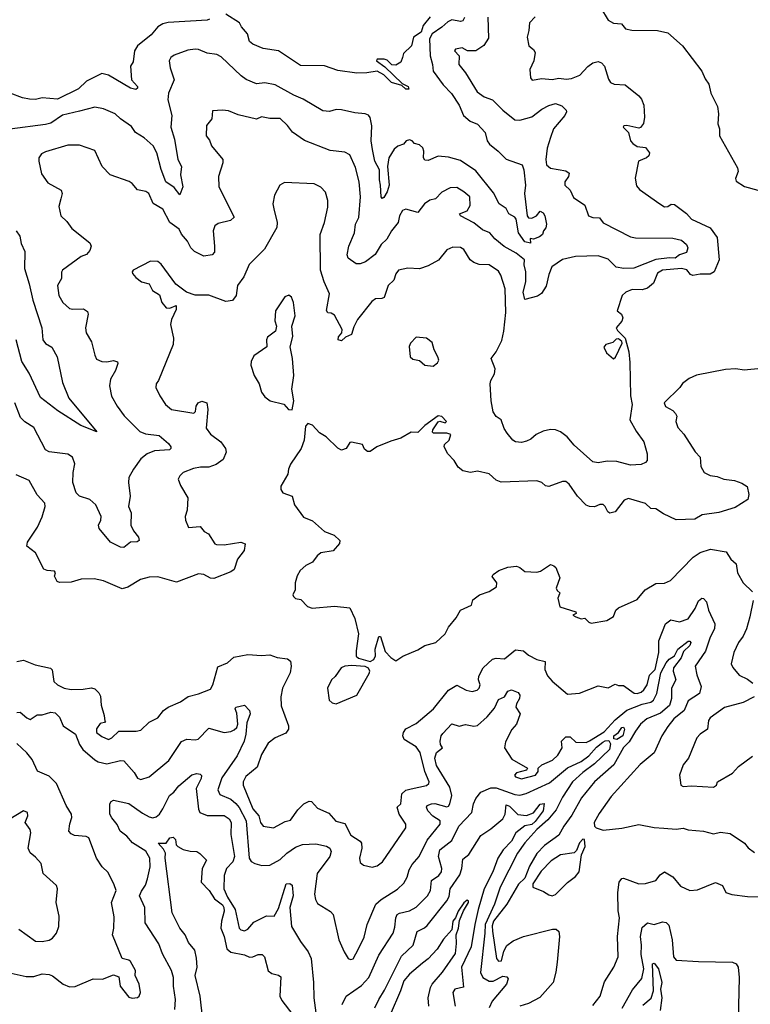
# Model space of a CAD drawing. Extents: x 1552033 to 1694788, y 811965 to 917215.
# Tile 185 of 256: x 1623602 to 1627901, y 862356 to 868148. Entities that reach past the tile are written whole.
import ezdxf

# ---------------------------------------------------------------- set-up
doc = ezdxf.new("R2010")
doc.units = 0

msp = doc.modelspace()

# ---------------------------------------------------------------- linework, layer by layer
at = {"layer": '0CON20XD'}
for points in [[(1627020, 868220), (1627064.3, 868144.3), (1627095, 868127.5), (1627143.8, 868123.8), (1627166.7, 868095), (1627204.1, 868085.9), (1627354.1, 868084.1), (1627415, 868070), (1627502, 867995), (1627615.6, 867845.6), (1627635, 867800), (1627657.7, 867767.7), (1627669.2, 867715), (1627707, 867637), (1627713.8, 867595), (1627710, 867535), (1627720, 867505), (1627720, 867465), (1627825.6, 867275.6), (1627828.6, 867255), (1627813.8, 867213.8), (1627818.3, 867198.3), (1627866.1, 867166.1), (1627945.9, 867145.9)], [(1626219.2, 868160.8), (1626208.8, 868141.2), (1626195, 868137.5), (1626145, 868147.3), (1626120.5, 868135), (1626086.9, 868103.1), (1626028.9, 868065), (1626013.4, 868035), (1626016.5, 867935), (1626031.3, 867885), (1626035.5, 867845), (1626093.5, 867765), (1626143.5, 867713.5), (1626188.8, 867645), (1626213.4, 867583.4), (1626251.7, 867551.7), (1626295, 867533.6), (1626341.1, 867485), (1626353.3, 867435), (1626366.2, 867415), (1626417.3, 867375), (1626465, 867326.7), (1626558.8, 867295), (1626568.1, 867265), (1626579.1, 867175), (1626572.1, 867125), (1626587.9, 866995), (1626595, 866982.7), (1626615, 866979.5), (1626642, 866995), (1626665, 867022.5), (1626681.7, 867011.7), (1626692, 866995), (1626701.8, 866945), (1626697.3, 866922.7), (1626685, 866906.7), (1626677.5, 866885), (1626659.7, 866870.3), (1626625, 866856), (1626605, 866860), (1626607.3, 866832.7), (1626575, 866840.9), (1626537.3, 866895), (1626522.9, 866975), (1626515, 866985.7), (1626480, 867005), (1626465, 867038.1), (1626423.5, 867065), (1626390, 867130), (1626285, 867258.6), (1626195, 867318.9), (1626125, 867339.5), (1626065, 867344.6), (1626005, 867320.5), (1625985, 867322), (1625978.6, 867335), (1625980.5, 867375), (1625974.2, 867395), (1625955, 867411.4), (1625925, 867418.8), (1625911.2, 867435), (1625895, 867442), (1625876.7, 867435), (1625860, 867415), (1625827, 867403), (1625805, 867385.6), (1625773.5, 867335), (1625766.4, 867285), (1625775.8, 867175), (1625765.3, 867135), (1625745, 867101.2), (1625735, 867096.2), (1625729.2, 867105), (1625725.5, 867174.5), (1625719.1, 867205), (1625719.8, 867265), (1625692.6, 867315), (1625677.8, 867385), (1625670.2, 867435), (1625673.9, 867523.9), (1625665, 867572.5), (1625655, 867586), (1625634.3, 867594.3), (1625575, 867600), (1625495, 867618.1), (1625465, 867618.6), (1625425, 867607.1), (1625385, 867612.5), (1625270.1, 867680.1), (1625215, 867703.5), (1625105, 867764.5), (1625045, 867776.4), (1624995, 867771.5), (1624935, 867796.7), (1624905, 867817.1), (1624788.6, 867928.6), (1624762.6, 867942.6), (1624705, 867950.9), (1624655, 867972.9), (1624635, 867974.6), (1624592.2, 867967.8), (1624511.3, 867938.7), (1624491.2, 867925), (1624482.5, 867905), (1624488.1, 867865), (1624510.6, 867795), (1624478.1, 867715), (1624474.5, 867675.5), (1624496.7, 867585), (1624491.5, 867515), (1624512.8, 867445), (1624532.9, 867325), (1624554.4, 867285), (1624547.8, 867235), (1624561.4, 867165), (1624545, 867117.5), (1624511.7, 867161.7), (1624461.8, 867195), (1624435, 867266), (1624409, 867365), (1624387.8, 867405), (1624335, 867452), (1624283.1, 867485), (1624260, 867520), (1624195.8, 867565), (1624165, 867594.3), (1624095, 867624.4), (1624045, 867633.5), (1623955, 867610), (1623855, 867585.3), (1623785, 867539.7), (1623755, 867531.6), (1623545, 867504.2)], [(1624718.3, 868151.7), (1624705.5, 868144.5), (1624475, 868130.6), (1624445, 868124.1), (1624414.5, 868105), (1624375, 868059.6), (1624295.5, 867995), (1624278.8, 867965), (1624269.5, 867900.5), (1624254.2, 867875), (1624260.6, 867795), (1624295.7, 867755), (1624295.8, 867744.2), (1624285, 867738), (1624255, 867744.3), (1624125, 867822.2), (1624085, 867831.4), (1623995, 867785.7), (1623948.8, 867741.2), (1623825, 867679.5), (1623735, 867688.3), (1623695, 867677.8), (1623660.2, 867680.2), (1623618.7, 867688.7), (1623545.8, 867715.8)], [(1626357.2, 868162.8), (1626360.9, 868039.1), (1626333.8, 867996.2), (1626285, 867965.4), (1626237.5, 867965), (1626205, 867981.9), (1626166.2, 867975), (1626161.4, 867965), (1626187.5, 867935), (1626186.9, 867885), (1626225.6, 867835), (1626293.5, 867723.5), (1626335, 867694.5), (1626385, 867676.7), (1626444.2, 867615), (1626515, 867558.6), (1626545, 867556.9), (1626615, 867576.7), (1626675, 867621.5), (1626715, 867643.1), (1626755, 867654.2), (1626791.7, 867641.7), (1626816.7, 867615), (1626818.8, 867605), (1626808.6, 867585), (1626742.5, 867505), (1626725.4, 867454.6), (1626705, 867392.5), (1626697.7, 867325), (1626702.2, 867295), (1626725, 867274.5), (1626815, 867258.8), (1626835, 867246), (1626831.4, 867225), (1626810.5, 867195), (1626809.1, 867175), (1626840.4, 867145), (1626861, 867101), (1626927, 867057), (1626948.5, 866995), (1626975, 866985.3), (1627013.1, 866983.1), (1627035, 866953.3), (1627195, 866871.2), (1627225, 866865.4), (1627445, 866861.8), (1627495, 866851.3), (1627525.9, 866825.9), (1627533.5, 866805), (1627525, 866778.9), (1627484.5, 866765.5), (1627458.8, 866745), (1627425, 866747.5), (1627345, 866737.9), (1627215, 866687.2), (1627156.4, 866683.6), (1627111.3, 866691.3), (1627065, 866738.4), (1627005, 866758), (1626872.5, 866755), (1626795, 866736.5), (1626732.8, 866695), (1626715, 866649.2), (1626700.3, 866579.7), (1626673.2, 866536.8), (1626648.4, 866521.6), (1626575, 866502), (1626564.8, 866545), (1626579.3, 866605), (1626579.4, 866665), (1626570, 866705), (1626572.5, 866735), (1626523.6, 866773.6), (1626453.3, 866813.3), (1626398.7, 866858.7), (1626368.1, 866895), (1626325, 866911.8), (1626275, 866953.1), (1626196.2, 866995), (1626190, 867005), (1626235.9, 867024.1), (1626253.6, 867055), (1626251.4, 867105), (1626215, 867135.6), (1626175, 867160), (1626135, 867158.9), (1626086.6, 867133.4), (1626048, 867095), (1626015, 867085.5), (1625984.7, 867065.3), (1625945, 867013.5), (1625875, 867032.7), (1625855, 867025.6), (1625836.9, 866995), (1625830, 866955), (1625789.2, 866905), (1625762.9, 866857.1), (1625728.9, 866825), (1625693.8, 866766.2), (1625636.7, 866723.3), (1625605, 866711.4), (1625581.2, 866711.2), (1625535, 866744.6), (1625529.6, 866765), (1625538.9, 866815), (1625571.9, 866895), (1625577.1, 866945), (1625596.9, 866985), (1625608.2, 867105), (1625600.5, 867195), (1625579, 867279), (1625545, 867352), (1625515, 867368.1), (1625428.6, 867378.6), (1625277.2, 867437.2), (1625206.8, 867486.8), (1625178.5, 867525), (1625135, 867566.4), (1625075, 867565.8), (1625025, 867575.8), (1624995, 867562.9), (1624887.3, 867587.3), (1624830.9, 867610.9), (1624795, 867615.7), (1624737.7, 867612.3), (1624732, 867565), (1624700.8, 867525), (1624699.2, 867465), (1624718.9, 867438.9), (1624731.1, 867405), (1624796.9, 867325), (1624796.7, 867305), (1624771.4, 867225), (1624774.7, 867165), (1624864, 866986), (1624842.6, 866967.4), (1624770.4, 866949.6), (1624750, 866935), (1624741.1, 866905), (1624748.1, 866815), (1624749.1, 866780.9), (1624735, 866764), (1624685, 866756.9), (1624630, 866785), (1624610, 866805), (1624590, 866845), (1624555, 866885.7), (1624539.8, 866915), (1624485, 866955.5), (1624445, 867034.2), (1624387.2, 867067.2), (1624362.9, 867125), (1624345, 867136.9), (1624295, 867146.2), (1624263.8, 867185), (1624246.9, 867196.9), (1624133.8, 867235), (1624087.1, 867285), (1624045, 867378), (1623955, 867410.6), (1623885, 867409.5), (1623755, 867370.9), (1623731.2, 867358.8), (1623715.6, 867335), (1623714.4, 867315), (1623730.9, 867240.9), (1623768.3, 867188.3), (1623846.2, 867145), (1623852.9, 867125), (1623845.5, 867094.5), (1623831.8, 867048.2), (1623844.3, 866994.3), (1623880.1, 866960.1), (1623909.8, 866919.8), (1624015.5, 866835.5), (1624023.1, 866815), (1624015, 866790.8), (1623995, 866766.7), (1623963.8, 866755), (1623854.6, 866675.4), (1623848.1, 866661.9), (1623849.1, 866625), (1623824.3, 866585), (1623833, 866525), (1623856.9, 866485), (1623895, 866449.7), (1623915, 866444.6), (1623977.5, 866447.5), (1624001.9, 866431.9), (1624005.7, 866415), (1623989.4, 866335), (1623992.9, 866305), (1624025, 866252.5), (1624043.8, 866175), (1624055, 866151.9), (1624085, 866136.9), (1624114.6, 866135.4), (1624155, 866143.3), (1624177.5, 866135), (1624180, 866125), (1624166.7, 866085), (1624137.4, 866032.6), (1624130, 865995), (1624143.4, 865933.4), (1624175.5, 865875.5), (1624217.6, 865817.6), (1624310, 865725), (1624342.3, 865712.3), (1624422.9, 865702.9), (1624477.1, 865655), (1624491.4, 865635), (1624492, 865625), (1624482.9, 865617.1), (1624395, 865612.7), (1624351.5, 865595), (1624315, 865564.4), (1624271.5, 865505), (1624245.5, 865455), (1624242.3, 865425), (1624252.3, 865345), (1624242.7, 865285), (1624257.5, 865247.5), (1624256.7, 865175), (1624271.9, 865141.9), (1624301.4, 865105), (1624305.8, 865085), (1624294.3, 865075.7), (1624255, 865074.5), (1624215, 865042.9), (1624195.5, 865045.5), (1624136, 865075), (1624070, 865155), (1624065.8, 865175), (1624080.8, 865205), (1624081.5, 865225), (1624051.1, 865295), (1624016, 865326), (1623954.6, 865344.6), (1623935.4, 865365.4), (1623915.5, 865425), (1623916.7, 865485), (1623927.1, 865535), (1623912.5, 865575), (1623885, 865593.1), (1623775, 865606.4), (1623755, 865616.9), (1623685, 865750), (1623632.1, 865782.1), (1623607.3, 865807.3), (1623574.7, 865894.7)], [(1626016.7, 868165), (1625977.1, 868112.9), (1625965, 868073.8), (1625920, 868045), (1625908, 867995), (1625860.9, 867949.1), (1625855.5, 867924.5), (1625845, 867898.8), (1625815, 867881.2), (1625792.3, 867882.3), (1625765, 867910), (1625746.6, 867916.6), (1625705, 867915.7), (1625700.8, 867905), (1625751.4, 867871.4), (1625852.3, 867772.3), (1625887.5, 867755), (1625891.7, 867738.3), (1625875, 867739.4), (1625851.2, 867761.2), (1625789.1, 867779.1), (1625745, 867824.3), (1625705, 867844.3), (1625645, 867834.4), (1625585, 867833.3), (1625475, 867848), (1625395, 867875.7), (1625255, 867877.5), (1625125, 867964.4), (1625035, 867979.2), (1624975, 868003.8), (1624955, 868020), (1624942.5, 868065), (1624908, 868105), (1624895, 868130), (1624815, 868180.8)], [(1626636, 868165), (1626601.2, 868128.8), (1626598, 868085), (1626587.1, 868045), (1626597.5, 867995), (1626625, 867972), (1626635.6, 867955), (1626627.9, 867905), (1626604.3, 867855), (1626607.5, 867805), (1626617, 867793), (1626675, 867801.1), (1626735, 867796.5), (1626775, 867803.8), (1626818, 867798), (1626848.3, 867801.7), (1626897.8, 867822.2), (1626945, 867873.3), (1626974.2, 867895), (1627005, 867901.5), (1627025, 867894.3), (1627043.5, 867873.5), (1627067.4, 867797.4), (1627079.2, 867779.2), (1627099.5, 867769.5), (1627164, 867764), (1627245, 867700.6), (1627260.7, 867680.7), (1627274.7, 867644.7), (1627278.8, 867575), (1627272.5, 867537.5), (1627255.4, 867514.6), (1627245, 867510.6), (1627174.3, 867525.7), (1627156.7, 867523.3), (1627153.3, 867515), (1627183.6, 867483.6), (1627196.7, 867435), (1627208.8, 867418.8), (1627235, 867402), (1627285, 867396.7), (1627306.7, 867365), (1627303.6, 867346.4), (1627290, 867335), (1627243.8, 867315), (1627223.5, 867215), (1627230.5, 867170.5), (1627248.3, 867148.3), (1627367.5, 867065)], [(1627367.5, 867065), (1627396.4, 867046.4), (1627415, 867048.8), (1627435, 867063.3), (1627455, 867060), (1627525, 867007.1), (1627555, 866975.5), (1627665, 866922.9), (1627705, 866866.2), (1627718, 866735), (1627688.2, 866665), (1627665, 866651.5), (1627605, 866651.4), (1627562.2, 866642.2), (1627548.9, 866648.9), (1627527.2, 866677.2), (1627495, 866684.8), (1627385, 866674.8), (1627355, 866657.7), (1627331, 866599), (1627295, 866568.2), (1627265, 866557.9), (1627205, 866560), (1627168.8, 866545), (1627146.7, 866525), (1627117.5, 866435), (1627142.5, 866415), (1627150, 866395), (1627145, 866374), (1627112.5, 866335), (1627119.1, 866319.1), (1627165, 866273.8), (1627185.3, 866195), (1627192.1, 866132.1), (1627196.7, 865935), (1627206.3, 865885), (1627192.1, 865795), (1627228.3, 865728.3), (1627273.5, 865665), (1627293.9, 865593.9), (1627293.3, 865555), (1627285, 865543.8), (1627258.8, 865531.2), (1627195, 865527.8), (1627115, 865548.8), (1627058.8, 865551.2), (1627005, 865540.9), (1626975, 865547.3), (1626864.4, 865645), (1626822.9, 865695), (1626785, 865723.6), (1626755, 865734.6), (1626725, 865737.3), (1626681.5, 865728.5), (1626641.3, 865708.7), (1626609.8, 865680.2), (1626585, 865668.6), (1626555, 865661.8), (1626520, 865665), (1626504, 865675), (1626470, 865715), (1626452.6, 865742.6), (1626434.1, 865794.1), (1626405, 865813.3), (1626388.6, 865841.4), (1626375.4, 865905), (1626371.1, 866005), (1626374.5, 866025.5), (1626396, 866065), (1626398.8, 866095), (1626376.7, 866155), (1626405.8, 866195), (1626438.3, 866261.7), (1626451.2, 866315), (1626462.9, 866425), (1626458.9, 866565), (1626433.3, 866645), (1626418.5, 866668.5), (1626363.8, 866705), (1626305, 866708.2), (1626275, 866719.6), (1626253.5, 866735), (1626215, 866795.8), (1626195, 866806.9), (1626150.9, 866809.1), (1626115, 866794), (1626065.8, 866734.2), (1626005, 866699.2), (1625955, 866683.1), (1625885, 866686.9), (1625831.2, 866675), (1625815, 866652.5), (1625803.6, 866615), (1625770.9, 866585), (1625746.4, 866513.6), (1625732.5, 866507.5), (1625695, 866506.7), (1625675, 866490.8), (1625589.1, 866385), (1625567.9, 866342.1), (1625555, 866296.7), (1625519.3, 866280.7), (1625495, 866258), (1625476, 866265), (1625477.3, 866282.7), (1625497.5, 866305), (1625498.8, 866325), (1625455, 866410), (1625435, 866422), (1625415, 866423.8), (1625406.8, 866436.8), (1625425.3, 866535), (1625393, 866605), (1625371.2, 866675), (1625369.6, 866885), (1625395.3, 866955), (1625416.2, 867045), (1625415.4, 867085), (1625402.4, 867132.4), (1625373.4, 867163.4), (1625335, 867183.1), (1625159.5, 867190.5), (1625133.8, 867175), (1625101.2, 867115), (1625092.5, 867065), (1625097.1, 867035), (1625117.5, 866955), (1625116.2, 866925), (1625042, 866798), (1624951.9, 866708.1), (1624921.2, 866635), (1624883.5, 866585), (1624875.4, 866524.6), (1624855, 866497.1), (1624815, 866489.4), (1624715, 866526.9), (1624635, 866527.1), (1624584.6, 866544.6), (1624521.8, 866591.8), (1624435, 866710), (1624415, 866725.8), (1624372.8, 866727.2), (1624269.2, 866675), (1624263.3, 866665), (1624265.8, 866655), (1624285, 866630.8), (1624320, 866605), (1624364.2, 866594.2), (1624384.6, 866554.6), (1624425, 866528.8), (1624439.4, 866485), (1624463.8, 866453.8), (1624485, 866451.4), (1624523, 866467), (1624523.3, 866443.3), (1624495.7, 866385), (1624490, 866355), (1624507.5, 866275), (1624505, 866237.5), (1624419.2, 866025), (1624404.4, 866005), (1624403.3, 865985), (1624426.2, 865936.2), (1624460.7, 865885), (1624495, 865854.7), (1624626.1, 865833.9), (1624636.7, 865843.3), (1624640, 865875), (1624652.5, 865895), (1624675, 865904.2), (1624703.3, 865895), (1624710, 865855), (1624699.6, 865745), (1624725, 865710.5), (1624785.6, 865665), (1624812.5, 865625), (1624817.8, 865605), (1624798.6, 865561.4), (1624758.8, 865531.2), (1624715, 865515.7), (1624665.4, 865515.4), (1624625, 865507.1), (1624563.8, 865485), (1624544.4, 865465.6), (1624534.3, 865445), (1624548.3, 865408.3), (1624591.4, 865335), (1624587.1, 865262.9), (1624576.7, 865225), (1624577.5, 865205), (1624595, 865160), (1624665, 865166), (1624688.1, 865138.1), (1624713.9, 865123.9), (1624750, 865065), (1624760.3, 865060.3), (1624805, 865059.4), (1624904.4, 865074.4), (1624929.2, 865065), (1624922.9, 865025), (1624884.5, 864975), (1624865, 864913.5), (1624845, 864900), (1624745, 864861.8), (1624725, 864862.5), (1624685, 864884), (1624655, 864889.2), (1624525, 864840), (1624415, 864870), (1624365, 864868), (1624312.5, 864855), (1624239.1, 864810.9), (1624205, 864800.8), (1624096.4, 864846.4), (1624039.9, 864859.9), (1623963.6, 864856.4), (1623905, 864839.6), (1623836.7, 864836.7), (1623823.6, 864843.6), (1623807.5, 864875), (1623812.5, 864895), (1623807.5, 864905), (1623765, 864908), (1623745, 864916.2), (1623695, 865011.2), (1623645, 865051.2), (1623647.5, 865075), (1623707.4, 865162.6), (1623735.5, 865224.5), (1623752.9, 865285), (1623750.8, 865305), (1623705, 865354), (1623657.9, 865437.9), (1623580.9, 865470.9)], [(1623582.5, 866905), (1623603.9, 866873.9), (1623611.9, 866831.9), (1623632.1, 866785), (1623631.4, 866685), (1623658.9, 866595), (1623679, 866499), (1623731.9, 866335), (1623739.5, 866265), (1623755, 866243.8), (1623792.4, 866222.4), (1623822.9, 866165), (1623854.6, 866014.6), (1623892.5, 865922.5), (1624057, 865723), (1623961.3, 865761.3), (1623826.5, 865846.5), (1623725.6, 865925), (1623657.9, 866067.9), (1623615, 866136.9), (1623582.2, 866265)], [(1625205, 865852.5), (1625216, 865905), (1625203.2, 865975), (1625214.7, 866055), (1625207.9, 866155), (1625194.5, 866224.5), (1625208.5, 866285), (1625203.9, 866345), (1625222.6, 866405), (1625212.7, 866485), (1625201.1, 866515), (1625185, 866528.1), (1625162.2, 866517.8), (1625108, 866435), (1625103.9, 866376.1), (1625114.2, 866345), (1625108, 866315), (1625059.7, 866280.3), (1625054.4, 866265), (1625056.9, 866223.1), (1624980.3, 866169.7), (1624965, 866137.5), (1624961.9, 866115), (1624981.4, 866055), (1625011.2, 866005), (1625025, 865957.5), (1625045, 865930), (1625076.1, 865906.1), (1625155.9, 865885.9), (1625183.3, 865855), (1625205, 865852.5)], [(1626035, 866110), (1626060, 866130), (1626067.5, 866145), (1626063.3, 866165), (1626040, 866205), (1626028.3, 866248.3), (1625995, 866273.8), (1625935, 866281.2), (1625901.4, 866245), (1625893.5, 866226.5), (1625900, 866165), (1625915, 866150.8), (1625955, 866143.3), (1625985, 866116.2), (1626035, 866110)], [(1627095, 866152.5), (1627107, 866163), (1627147.1, 866245), (1627145.5, 866255.5), (1627125, 866270), (1627111.5, 866268.5), (1627091.7, 866248.3), (1627051.7, 866238.3), (1627038.3, 866221.7), (1627055, 866187.5), (1627095, 866152.5)], [(1627965, 866095.7), (1627865, 866087.1), (1627815, 866094.4), (1627755, 866090.5), (1627585, 866057.5), (1627541.7, 866038.3), (1627502.7, 866007.3), (1627486.7, 865985), (1627393.3, 865895), (1627401.7, 865871.7), (1627445, 865849.2), (1627460.9, 865830.9), (1627468, 865815), (1627462, 865785), (1627475, 865750), (1627510.6, 865710.6), (1627575.5, 865605.5), (1627606.2, 865575), (1627608.8, 865518.8), (1627628.8, 865485), (1627663.9, 865466.1), (1627705, 865460), (1627745, 865445.6), (1627808, 865438), (1627851.7, 865421.7), (1627881.9, 865401.9), (1627892.9, 865355), (1627886.7, 865325), (1627810.8, 865279.2), (1627715, 865248.8), (1627616.7, 865235), (1627575, 865210.6), (1627465, 865206.1), (1627390.9, 865240.9), (1627345, 865270), (1627315, 865272.5), (1627285, 865302.2), (1627185, 865330.8), (1627159.2, 865320.8), (1627105, 865252.5), (1627075, 865244.5), (1627063.2, 865253.2), (1627047.1, 865285), (1627035, 865296.1), (1627015, 865295.4), (1626985, 865281.8), (1626954.1, 865284.1), (1626935, 865292.5), (1626884, 865345), (1626835, 865416.2), (1626815, 865431.2), (1626795, 865431.2), (1626715, 865401.2), (1626696.4, 865406.4), (1626675, 865426), (1626645, 865435.7), (1626435, 865427.5), (1626405, 865440), (1626365, 865475.7), (1626295, 865492.5), (1626254, 865484), (1626210, 865495), (1626182, 865515), (1626159.2, 865555), (1626122, 865595), (1626100, 865635), (1626101.7, 865648.3), (1626128.8, 865675), (1626138.8, 865708.8), (1626115, 865716.2), (1626036.7, 865716.7), (1626031.2, 865721.2), (1626033.8, 865735), (1626065, 865782.5), (1626075, 865786.7), (1626105, 865777.5), (1626112.5, 865785), (1626085, 865813.3), (1626065, 865817.5), (1625985, 865760.8), (1625945, 865718.8), (1625905, 865722), (1625844.5, 865685.5), (1625785, 865669.5), (1625704.3, 865635.7), (1625665, 865607.5), (1625648.3, 865608.3), (1625630.7, 865620.7), (1625620, 865650), (1625555, 865662.5), (1625545, 865660), (1625522.5, 865625), (1625495, 865616), (1625475, 865627.1), (1625405.7, 865695), (1625367.1, 865717.1), (1625325, 865762.5), (1625298.3, 865771.7), (1625283, 865757), (1625276, 865675), (1625258, 865625), (1625195, 865533.3), (1625183.1, 865505), (1625179.2, 865475), (1625138.8, 865405), (1625138.8, 865385), (1625151.2, 865365), (1625205.9, 865345.9), (1625218.8, 865295), (1625271.7, 865221.7), (1625325, 865200.8), (1625395, 865136.7), (1625452, 865115), (1625486.7, 865085), (1625483.6, 865066.4), (1625445.7, 865024.3), (1625375, 865011.2), (1625353.3, 864995), (1625325, 864956.7), (1625285, 864936.7), (1625252.7, 864907.3), (1625234.1, 864875.9), (1625223.3, 864835), (1625222.5, 864795), (1625210, 864765), (1625213.3, 864755), (1625224.1, 864744.1), (1625257.1, 864737.1), (1625295, 864696.2), (1625323, 864687), (1625455, 864697.8), (1625545, 864687.5), (1625573.8, 864626.2), (1625595.7, 864535), (1625581.1, 864435), (1625582.5, 864405), (1625595, 864392.9), (1625665, 864372.2), (1625686.1, 864383.9), (1625695.7, 864405.7), (1625694.2, 864445.8), (1625715, 864520), (1625725, 864520), (1625752, 864432), (1625785, 864396.7), (1625815, 864377.5), (1625856.7, 864405), (1625945, 864442), (1625985, 864466.6), (1626049.7, 864485), (1626105.5, 864535), (1626125.4, 864574.6), (1626170.7, 864629.3), (1626196, 864674), (1626260, 864705), (1626267.5, 864735), (1626306.7, 864765), (1626365, 864784.3), (1626407.4, 864812.6), (1626408.6, 864835), (1626382.5, 864872.5), (1626388.8, 864885), (1626422, 864908), (1626475, 864927.5), (1626525, 864932.7), (1626545.8, 864925.8), (1626575, 864902.9), (1626645, 864898.9), (1626666.4, 864903.6), (1626725, 864942.5), (1626745, 864936), (1626756, 864925), (1626779.2, 864865), (1626758.8, 864805), (1626765, 864790), (1626782.5, 864775), (1626778.8, 864771.2), (1626768.5, 864745), (1626781.1, 864695), (1626874, 864665), (1626876.2, 864655), (1626857.5, 864645), (1626873.8, 864635), (1626905, 864623.3), (1626926.7, 864626.7), (1626950, 864605), (1626965, 864599.2), (1627057, 864613), (1627095, 864636.7), (1627110, 864675), (1627125, 864688), (1627235, 864737.5), (1627282.9, 864795), (1627345, 864831.1), (1627396.6, 864833.4), (1627430.9, 864849.1), (1627564.5, 864985.5), (1627605, 865013.8), (1627666.2, 865033.8), (1627758.7, 865018.7), (1627786.7, 864975), (1627817, 864947), (1627824.5, 864895), (1627858.6, 864835), (1627913.3, 864783.3)], [(1623585, 864372.9), (1623625, 864380), (1623693.2, 864353.2), (1623784.2, 864334.2), (1623794.1, 864324.1), (1623802.9, 864255), (1623825.8, 864235), (1623865, 864216.5), (1623905, 864208.8), (1623975, 864210), (1624025, 864217.8), (1624045, 864211.4), (1624068.9, 864188.9), (1624078, 864168), (1624081.1, 864115), (1624100, 864055), (1624102.5, 864022.5), (1624110, 864015), (1624075, 864007.5), (1624055, 863976.7), (1624054.2, 863955), (1624085, 863932), (1624125, 863914.3), (1624145, 863923.3), (1624186.1, 863963.9), (1624287.6, 863962.4), (1624315, 863969.5), (1624365, 864015.8), (1624415, 864041.2), (1624448.5, 864085), (1624475.8, 864105), (1624548.8, 864135), (1624593.2, 864166.8), (1624655, 864183.2), (1624725, 864210), (1624738.6, 864235), (1624768.5, 864341.5), (1624825, 864365.8), (1624861.9, 864398.1), (1624945, 864414.7), (1625025, 864408.2), (1625075, 864411.4), (1625117.2, 864397.2), (1625177.5, 864387.5), (1625195.5, 864375.5), (1625199.1, 864345), (1625193.7, 864306.3), (1625149.4, 864215), (1625139.4, 864165), (1625141.3, 864111.3), (1625183.3, 863995), (1625184.4, 863975), (1625168, 863952), (1625105, 863924.4), (1625065, 863892.9), (1625025.5, 863825), (1624999.3, 863750.7), (1624933.6, 863696.4), (1624916.5, 863665), (1624917.5, 863645), (1624973.3, 863506.7), (1625008.5, 863465), (1625019.6, 863425), (1625034.3, 863405), (1625095, 863394.4), (1625165, 863431.4), (1625195, 863440.4), (1625239.3, 863500.7), (1625274.4, 863535.6), (1625305, 863550.4), (1625319.1, 863549.1), (1625355, 863510), (1625420.5, 863480.5), (1625463.3, 863433.3), (1625515, 863419.5), (1625550.9, 863350.9), (1625605, 863316.9), (1625613.8, 863305), (1625616.2, 863275), (1625601.9, 863215), (1625605, 863190), (1625624.5, 863174.5), (1625676.8, 863163.2), (1625705, 863170.8), (1625737.5, 863195), (1625875, 863394), (1625874.6, 863415), (1625834.3, 863475), (1625823.1, 863515), (1625844.4, 863535.6), (1625850, 863595), (1625875, 863615.4), (1625905, 863623.2), (1625995, 863643.6), (1626009.4, 863655), (1626010.9, 863665), (1625986.6, 863726.6), (1625958.4, 863838.4), (1625935, 863870.4), (1625865, 863913.1), (1625856.4, 863935), (1625860.9, 863955), (1625875, 863976.9), (1625935, 864007.3), (1626036.9, 864095), (1626125, 864204.4), (1626175, 864234.3), (1626230, 864205), (1626265, 864196.8), (1626294.2, 864205), (1626305, 864216.2), (1626310.6, 864235), (1626302.5, 864265), (1626303.9, 864286.1), (1626328.8, 864335), (1626383.6, 864386.4), (1626405, 864391.9), (1626455, 864389.2), (1626519.3, 864440.7), (1626565.6, 864435.6), (1626595, 864410), (1626645, 864384.3), (1626693.3, 864373.3), (1626692.2, 864325), (1626707.9, 864287.9), (1626735, 864257.1), (1626825, 864180.8), (1626895, 864185.6), (1627005, 864230), (1627065, 864218.8), (1627105, 864240), (1627125, 864231.2), (1627155, 864231.2), (1627216.7, 864186.7), (1627235, 864183.8), (1627257.8, 864192.2), (1627275, 864205.8), (1627293.1, 864235), (1627307.7, 864292.3), (1627340.3, 864325), (1627362.2, 864425), (1627362.7, 864495), (1627402.1, 864595), (1627432.5, 864617.5), (1627485, 864606.8), (1627535, 864623.3), (1627575.8, 864684.2), (1627595, 864730), (1627615, 864746), (1627625, 864744), (1627643.1, 864723.1), (1627654.7, 864674.7), (1627691.2, 864595), (1627690, 864565), (1627665, 864516.7), (1627636.8, 864433.2), (1627575.7, 864345), (1627585.5, 864295), (1627612, 864225), (1627601.9, 864185), (1627535, 864141.5), (1627512.3, 864085), (1627451.1, 864035), (1627415, 863990), (1627380.6, 863935), (1627335, 863835.8), (1627252.4, 863767.6), (1627081.4, 863578.6), (1627010.7, 863479.3), (1626983.1, 863425), (1626984.2, 863404.2), (1626993.3, 863395), (1627035, 863380.6), (1627145, 863391.9), (1627245, 863414), (1627335, 863395.7), (1627392.2, 863392.2), (1627465, 863386.2), (1627505, 863392.5), (1627535, 863382.9), (1627625, 863374.5), (1627685, 863360), (1627725, 863368.6), (1627781.7, 863361.7), (1627866.2, 863305), (1627887.3, 863277.3), (1627925, 863248.8)], [(1627918.5, 864731.5), (1627898.8, 864635), (1627879.2, 864565), (1627858.1, 864521.9), (1627830.5, 864485), (1627803.3, 864425), (1627788.3, 864358.3), (1627797.4, 864337.4), (1627835, 864292.9), (1627885, 864268.8), (1627915.5, 864245.5)], [(1623585, 864071.8), (1623605, 864075.3), (1623645, 864041.1), (1623665, 864032.5), (1623705, 864058.6), (1623735, 864060), (1623785, 864075.7), (1623810.5, 864070.5), (1623837.1, 864045), (1623858.1, 863995), (1623930, 863945), (1623953.8, 863885), (1623973.8, 863855), (1624044.7, 863794.7), (1624065, 863782.1), (1624115, 863771.2), (1624195, 863789.6), (1624215, 863788.1), (1624275, 863719.2), (1624295, 863687.1), (1624315, 863678.9), (1624365, 863694.4), (1624479.2, 863790.8), (1624555, 863902.7), (1624585, 863916.5), (1624635, 863911.5), (1624653.1, 863916.9), (1624715, 863980.6), (1624805, 863954.2), (1624845, 863960.7), (1624865, 863970.7), (1624880.9, 863985), (1624886.7, 864005), (1624879.4, 864069.4), (1624870, 864095), (1624873.3, 864105), (1624925, 864116.7), (1624955, 864083.8), (1624958.8, 864065), (1624938.2, 864011.8), (1624933.6, 863945), (1624923.9, 863905), (1624881.9, 863818.1), (1624792.3, 863687.7), (1624767.6, 863617.6), (1624779.7, 863589.7), (1624845, 863563.2), (1624875, 863538.4), (1624893.7, 863513.7), (1624934.5, 863435), (1624951.6, 863215), (1624965, 863196.2), (1624985, 863184.7), (1625026.7, 863173.3), (1625075, 863175.4), (1625135, 863208.1), (1625174.5, 863245.5), (1625225, 863281.1), (1625265.5, 863295.5), (1625345, 863299.5), (1625406.5, 863286.5), (1625426.9, 863275), (1625434.4, 863255), (1625427.3, 863225), (1625351.8, 863125), (1625337.7, 863005), (1625342, 862972), (1625355, 862950), (1625431.7, 862901.7), (1625445.8, 862885), (1625480.6, 862735), (1625510.6, 862665), (1625535, 862626.2), (1625549.5, 862619.5), (1625565, 862624), (1625595, 862682), (1625628.1, 862751.9), (1625646.1, 862825), (1625697.3, 862945), (1625728.1, 862971.9), (1625825, 863032.7), (1625861.7, 863068.3), (1625882.5, 863105), (1625893.5, 863146.5), (1625911.7, 863178.3), (1625953.5, 863226.5), (1625998.9, 863321.1), (1626076.9, 863415), (1626075.6, 863435.6), (1626032.5, 863462.5), (1626004.1, 863495), (1625995.5, 863515), (1625999.4, 863525), (1626024.2, 863535.8), (1626045, 863537.2), (1626115, 863517.9), (1626125, 863521.5), (1626133.8, 863535), (1626145.4, 863585), (1626133.4, 863633.4), (1626055, 863760.8), (1626045.7, 863804.3), (1626055, 863836.7), (1626090, 863865), (1626077.5, 863885), (1626076.2, 863905), (1626082.5, 863935), (1626091.7, 863948.3), (1626145, 864006.2), (1626187, 863993), (1626225, 864002.5), (1626275, 863993.3), (1626295, 863996.7), (1626352, 864048), (1626395, 864097.5), (1626420.3, 864149.7), (1626454.4, 864165.6), (1626475, 864197.8), (1626496.7, 864206.7), (1626535, 864191.2), (1626544.2, 864175), (1626542.5, 864155), (1626525.3, 864124.7), (1626522.1, 864105), (1626546.2, 864065), (1626526.2, 864005), (1626497.9, 863972.1), (1626460.2, 863899.8), (1626455.5, 863865), (1626498.7, 863798.7), (1626590, 863745), (1626585, 863733.3), (1626525, 863717.5), (1626512.5, 863705), (1626520, 863695), (1626555, 863682.9), (1626637.5, 863705), (1626652.5, 863725), (1626652.5, 863745), (1626673.8, 863765), (1626737.1, 863792.9), (1626768.3, 863821.7), (1626794.5, 863865), (1626790.8, 863905), (1626815, 863930), (1626840.3, 863930.3), (1626875, 863897.5), (1626935, 863896.9), (1626955, 863905.8), (1627040.2, 863959.8), (1627105, 864028.7), (1627175, 864087.2), (1627265, 864121.4), (1627315, 864133.3), (1627330.3, 864145), (1627349.9, 864185), (1627375, 864306.2), (1627405, 864364), (1627424.3, 864385.7), (1627454.2, 864405.8), (1627475, 864444.7), (1627535, 864492.5), (1627545, 864492.7), (1627551.1, 864485), (1627545, 864467.7), (1627507.9, 864432.1), (1627493.8, 864395), (1627448.8, 864335), (1627446.5, 864315), (1627462.9, 864265), (1627436.6, 864215), (1627437.1, 864155), (1627425.1, 864114.9), (1627371.8, 864068.2), (1627291.7, 864035), (1627255, 864003.6), (1627225, 863962.4), (1627188.8, 863901.2), (1627155, 863866.9), (1627097.8, 863765), (1626985, 863664.6), (1626908.3, 863571.7), (1626851.5, 863468.5), (1626804, 863405), (1626775, 863352.2), (1626689.7, 863290.3), (1626645, 863243.8), (1626601.6, 863168.4), (1626575, 863098.7), (1626537.9, 863062.1), (1626468.6, 862945), (1626390.4, 862845), (1626381.6, 862818.4), (1626383.5, 862786.5), (1626408.4, 862625), (1626419.9, 862609.9), (1626437.3, 862612.7), (1626451.5, 862668.5), (1626468.4, 862701.6), (1626505, 862730), (1626566.2, 862755), (1626737.7, 862797.7), (1626758.6, 862798.6), (1626774, 862785), (1626777.8, 862755), (1626764.2, 862605), (1626757.1, 862545), (1626741.4, 862485), (1626662.6, 862397.4), (1626595, 862360.9), (1626545.8, 862345)], [(1625465, 864123.3), (1625585.3, 864174.7), (1625658, 864302), (1625661.5, 864315), (1625654, 864334), (1625635, 864342.7), (1625555, 864349.2), (1625515, 864345.4), (1625494.4, 864335), (1625458.8, 864285), (1625436, 864265), (1625414.2, 864215), (1625423.8, 864145), (1625440.5, 864130.5), (1625465, 864123.3)], [(1627924.3, 864165.7), (1627858.7, 864131.3), (1627748.7, 864101.3), (1627665, 864042), (1627654.4, 864025), (1627649.1, 863975), (1627605.6, 863945), (1627586.7, 863923.3), (1627537.5, 863805), (1627505.7, 863765), (1627484.2, 863705), (1627492.5, 863645), (1627505, 863636.7), (1627555, 863640.8), (1627685, 863634)], [(1627115, 863913.1), (1627097.1, 863917.1), (1627098.6, 863935), (1627124.4, 863955.6), (1627145, 863984.4), (1627155, 863985.8), (1627161.1, 863975), (1627151.7, 863935), (1627115, 863913.1)], [(1625499.6, 862355), (1625523.6, 862405), (1625612.6, 862467.4), (1625656.3, 862513.7), (1625716.2, 862645), (1625799.6, 862775), (1625810.3, 862809.7), (1625815.3, 862865), (1625823.8, 862885), (1625836.6, 862893.4), (1625895, 862906.1), (1625935, 862927.7), (1626002.5, 862995), (1626018.4, 863025), (1626025.9, 863085), (1626068.9, 863115), (1626084.7, 863135.3), (1626086.8, 863155), (1626067.3, 863225), (1626074, 863265), (1626145, 863319.1), (1626186.5, 863405), (1626261.9, 863485), (1626272.9, 863535), (1626285, 863566.9), (1626315.4, 863605), (1626375, 863629.3), (1626405, 863629.2), (1626515, 863591), (1626545, 863587.5), (1626582.8, 863597.2), (1626720.1, 863659.9), (1626825, 863746.6), (1626905, 863784.8), (1626951.7, 863818.3), (1626995, 863868.1), (1627032.2, 863897.8), (1627046.3, 863906.3), (1627068.7, 863908.7), (1627078.7, 863888.7), (1627072.2, 863855), (1626985, 863770.2), (1626915, 863719.7), (1626853.9, 863665), (1626795.9, 863575), (1626758.8, 863501.2), (1626709.3, 863440.7), (1626644.8, 863385), (1626573.9, 863306.1), (1626530.2, 863245), (1626429.5, 863045), (1626395.7, 862945), (1626340, 862825), (1626339.5, 862775), (1626314.1, 862544.1), (1626327.1, 862515), (1626365, 862492.4), (1626387.9, 862492.1), (1626445, 862521.1), (1626467.6, 862517.6), (1626476.9, 862506.9), (1626466.9, 862475), (1626381.5, 862375), (1626364.4, 862335)], [(1623535, 862544), (1623640.7, 862519.3), (1623685, 862520), (1623735, 862535.6), (1623775, 862532.3), (1623795, 862524.6), (1623858.2, 862475), (1623895, 862459.6), (1623928.3, 862461.7), (1624035, 862505.8), (1624090, 862505), (1624155, 862528.8), (1624185, 862517.5), (1624193.2, 862463.2), (1624245, 862398.8), (1624265, 862392), (1624295, 862396.2), (1624306.2, 862405), (1624312.5, 862425), (1624305.7, 862475), (1624281.4, 862525), (1624284, 862555), (1624255, 862607.5), (1624245, 862616), (1624205, 862626.7), (1624148.5, 862765), (1624156.9, 862805), (1624158.6, 862871.4), (1624143.3, 862955), (1624170.5, 863025), (1624159.2, 863059.2), (1624122.6, 863132.6), (1624087.8, 863165), (1624054.3, 863215), (1624010, 863335), (1623994.3, 863344.3), (1623925, 863348.5), (1623905, 863359.1), (1623891.5, 863375), (1623897.4, 863417.4), (1623909.7, 863455), (1623908, 863475), (1623875.3, 863525), (1623820, 863655), (1623775, 863698.4), (1623707.9, 863727.9), (1623675, 863796.2), (1623644.5, 863835), (1623585, 863890.7)], [(1627685, 863634), (1627702.5, 863645), (1627707.5, 863665), (1627796.2, 863715), (1627831.2, 863755), (1627914.3, 863815.7)], [(1624514.8, 862325), (1624518.6, 862385), (1624507.3, 862462.7), (1624506.7, 862515), (1624495.3, 862555.3), (1624443.3, 862653.3), (1624421.3, 862711.3), (1624341.1, 862835), (1624338.1, 862925), (1624307.9, 862995), (1624318.2, 863021.8), (1624343.1, 863056.9), (1624355.3, 863094.7), (1624370, 863165), (1624367.5, 863215), (1624345, 863257.9), (1624265.7, 863305.7), (1624232.3, 863345), (1624194.2, 863374.2), (1624175, 863413.1), (1624145, 863452.9), (1624133.3, 863475), (1624132, 863535), (1624140.5, 863549.5), (1624155, 863556.2), (1624245, 863537.1), (1624325, 863480), (1624365, 863459.6), (1624385, 863453.8), (1624405, 863458.5), (1624424.4, 863475), (1624445, 863505.6), (1624484.6, 863585), (1624509.1, 863605), (1624538.3, 863641.7), (1624615, 863705.5), (1624645, 863713.5), (1624665, 863710), (1624671.9, 863701.9), (1624670.8, 863685), (1624640.8, 863625), (1624654.7, 863504.7), (1624662.5, 863485), (1624705, 863466.2), (1624805, 863467.1), (1624835, 863446.7), (1624846.6, 863425), (1624843.9, 863356.1), (1624866.1, 863225), (1624856.5, 863193.5), (1624819.3, 863155), (1624805.3, 863115), (1624803.3, 863035), (1624825, 862986), (1624869.7, 862915), (1624894.3, 862804.3), (1624903.9, 862793.9), (1624925, 862789.3), (1624945, 862799.1), (1624980.8, 862839.2), (1625055, 862876.2), (1625100, 862875), (1625125, 862920), (1625170, 863065), (1625192.5, 863067.5), (1625205, 863057.1), (1625211.3, 862995), (1625192.7, 862925), (1625201.8, 862815), (1625254.4, 862725), (1625298.9, 862665), (1625317.3, 862625), (1625331.1, 862485), (1625332.2, 862395), (1625351.7, 862248.3)], [(1625692.3, 862335), (1625714.8, 862385.2), (1625749.5, 862440.5), (1625849.5, 862640.5), (1625918.2, 862705), (1625940, 862785), (1625984.7, 862805.3), (1626000.3, 862819.7), (1626115.8, 862965), (1626129, 862991), (1626135, 863035.6), (1626191.8, 863118.2), (1626204.4, 863155), (1626210, 863210), (1626245, 863238.1), (1626315, 863348.9), (1626375, 863388.5), (1626445, 863448.2), (1626457.7, 863475), (1626465, 863530.6), (1626485, 863522.7), (1626533.7, 863473.7), (1626585, 863466), (1626625, 863482.6), (1626665, 863534.1), (1626687.9, 863537.9), (1626682.1, 863495), (1626635, 863431.4), (1626615, 863413.9), (1626573.3, 863406.7), (1626520.4, 863365), (1626495, 863315.2), (1626447.6, 863265), (1626416, 863215), (1626386.9, 863135), (1626334.3, 863035), (1626298.9, 862915), (1626280.6, 862825), (1626257.8, 862695), (1626201.4, 862575), (1626212.9, 862457.1), (1626162, 862445), (1626150.5, 862425), (1626164, 862346)], [(1623597.5, 862797.5), (1623695, 862727.5), (1623735, 862725.8), (1623775, 862734.2), (1623795, 862746), (1623819.2, 862775), (1623832.5, 862815), (1623833.9, 862873.9), (1623816.2, 862955), (1623825.9, 863035.9), (1623820, 863055), (1623740, 863125), (1623728.1, 863185), (1623695, 863221.4), (1623665, 863248), (1623653.1, 863275), (1623667.5, 863365), (1623664.3, 863385), (1623635.5, 863425), (1623650, 863465), (1623648.8, 863485), (1623625, 863493.8), (1623545, 863445.8)], [(1624679.5, 862265), (1624663.9, 862405), (1624634.6, 862525), (1624645.8, 862575), (1624642.8, 862627.2), (1624632.2, 862675), (1624595, 862719.5), (1624575.9, 862765), (1624543.9, 862803.9), (1624500.4, 862895), (1624458.2, 863215), (1624459.4, 863245), (1624449.1, 863269.1), (1624417.5, 863305), (1624465, 863304.3), (1624485, 863336.4), (1624505, 863340), (1624519.6, 863325), (1624522.9, 863295), (1624533.8, 863285), (1624565, 863267.8), (1624605, 863256.9), (1624645.4, 863255.4), (1624662.6, 863242.6), (1624700.8, 863205), (1624676.4, 863155), (1624670.8, 863075), (1624717, 863025), (1624747.7, 862977.7), (1624795, 862940.8), (1624803.9, 862925), (1624805, 862903.3), (1624788.9, 862845), (1624785.6, 862805), (1624805.5, 862755.5), (1624821.9, 862681.9), (1624845, 862662.7), (1624925, 862646.8), (1624955, 862633.1), (1624975, 862635.6), (1625005, 862650), (1625029.7, 862649.7), (1625042, 862635), (1625065, 862553.3), (1625085, 862538), (1625125, 862527.8), (1625138.5, 862518.5), (1625133.8, 862405), (1625145, 862379.2), (1625209, 862295)], [(1626735, 862995.3), (1626755, 863001.8), (1626825, 863073.2), (1626872.6, 863107.4), (1626893.1, 863135), (1626907.1, 863235), (1626928.6, 863285), (1626925, 863326.2), (1626915, 863327.1), (1626895, 863307.1), (1626878.9, 863261.1), (1626865, 863246.9), (1626785, 863234.8), (1626729.3, 863200.7), (1626670.7, 863139.3), (1626621.3, 863065), (1626620.6, 863045), (1626685, 863019.1), (1626715, 862999.7), (1626735, 862995.3)], [(1626975, 862349.2), (1627017.1, 862405), (1627032.5, 862457.5), (1627042.3, 862487.7), (1627097.8, 862575), (1627123.1, 862635), (1627120, 862755), (1627132, 862865), (1627124.2, 862905.8), (1627121.4, 863015), (1627130, 863075), (1627145, 863096.2), (1627155, 863097.5), (1627245, 863064.4), (1627285, 863066.9), (1627345, 863084), (1627371.3, 863118.7), (1627395, 863135.7), (1627445, 863105.6), (1627490.6, 863050.6), (1627545, 863026.5), (1627590, 863030), (1627695, 863072), (1627736.7, 863055), (1627756.2, 863015), (1627791.4, 863001.4), (1627885, 862991.2), (1628144.8, 862985.2)], [(1626009.5, 862345), (1626005.5, 862395), (1626019.4, 862455), (1626030, 862475), (1626090.3, 862545), (1626165.6, 862655), (1626173.1, 862715), (1626170.3, 862765), (1626184, 862805), (1626190.4, 862849.6), (1626213.1, 862906.9), (1626243.1, 862955), (1626242.5, 862965), (1626235, 862968.8), (1626215, 862953.6), (1626182.2, 862905), (1626167.3, 862865), (1626150, 862845), (1626145.3, 862794.7), (1626095, 862738.6), (1626059.1, 862680.9), (1626006.2, 862623.8), (1625971.6, 862598.4), (1625895, 862533.1), (1625861.7, 862495), (1625843.5, 862435), (1625781.6, 862295)], [(1627145.9, 862334.1), (1627207.9, 862442.1), (1627262.7, 862507.3), (1627273.5, 862565), (1627259, 862649), (1627261.1, 862705), (1627254.4, 862755), (1627265, 862808), (1627295, 862836), (1627335, 862826.7), (1627385, 862841.9), (1627405, 862836.7), (1627421.7, 862821.7), (1627441.1, 862735), (1627448.5, 862635), (1627465, 862616.6), (1627595, 862607.2), (1627795, 862603.7), (1627817.6, 862595), (1627828.8, 862575), (1627834.2, 862515), (1627829, 862265)], [(1627269.2, 862350.8), (1627316.6, 862393.4), (1627330.3, 862435), (1627325, 862593.8), (1627335, 862597.5), (1627360.3, 862565), (1627379.6, 862485), (1627372.5, 862445), (1627380.4, 862395), (1627370.3, 862320.3)]]:
    msp.add_lwpolyline(points, dxfattribs=at)

doc.saveas('drawing.dxf')
